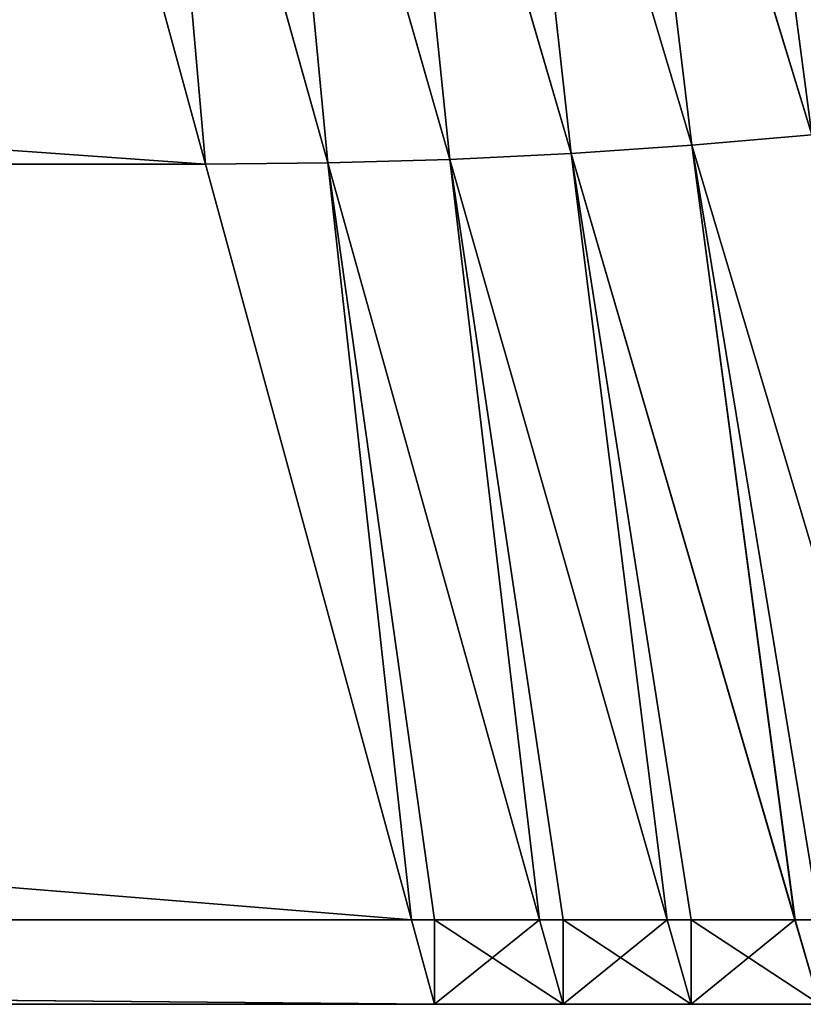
# Model space of a CAD drawing. Header units: centimetres. Extents: x -10.9 to 10.9, y -7.2 to 7.2.
# Tile 33 of 48: x 5.2 to 6.1, y -1 to 0.2. Entities that reach past the tile are written whole.
import ezdxf

# ---------------------------------------------------------------- set-up
doc = ezdxf.new("R2010")
doc.units = ezdxf.units.CM
doc.header["$LTSCALE"] = 2.54
doc.layers.get('0').update_dxf_attribs({"true_color": 0xff5454})

# ---------------------------------------------------------------- blocks, each defined once
blk = doc.blocks.new('Grupuj#7')
at = {"color": 0}
for p, q in [((16.444, 1.0278, 0.3982), (16.2062, 1.8099, 0.7849)), ((16.444, 1.0278, 0.3982), (16.2062, 1.8099, 0.7849)), ((16.444, 1.0278, 5.2399), (16.2062, 1.8099, 4.8532)), ((16.444, 1.0278, 5.2399), (16.2062, 1.8099, 4.8532)), ((16.3024, 1.0153, 0.4023), (16.0723, 1.7875, 0.7914)), ((16.3024, 1.0153, 0.4023), (16.0723, 1.7875, 0.7914)), ((16.3024, 1.0153, 5.2358), (16.0723, 1.7875, 4.8466)), ((16.3024, 1.0153, 5.2358), (16.0723, 1.7875, 4.8466)), ((16.1596, 1.0055, 0.4056), (15.9365, 1.7699, 0.7967)), ((16.1596, 1.0055, 0.4056), (15.9365, 1.7699, 0.7967)), ((16.1596, 1.0055, 5.2325), (15.9365, 1.7699, 4.8414)), ((16.1596, 1.0055, 5.2325), (15.9365, 1.7699, 4.8414)), ((16.016, 0.9985, 0.4081), (15.7991, 1.7572, 0.8007)), ((16.016, 0.9985, 0.4081), (15.7991, 1.7572, 0.8007)), ((16.016, 0.9985, 5.2299), (15.7991, 1.7572, 4.8373)), ((16.016, 0.9985, 5.2299), (15.7991, 1.7572, 4.8373)), ((15.7273, 0.9931, 0.4108), (15.5217, 1.7475, 0.805)), ((15.7273, 0.9931, 0.4108), (15.5217, 1.7475, 0.805)), ((15.7273, 0.9931, 5.2273), (15.5217, 1.7475, 4.8331)), ((15.7273, 0.9931, 5.2273), (15.5217, 1.7475, 4.8331)), ((15.8718, 0.9944, 0.4098), (15.6606, 1.7497, 0.8035)), ((15.8718, 0.9944, 0.4098), (15.6606, 1.7497, 0.8035)), ((15.8718, 0.9944, 5.2282), (15.6606, 1.7497, 4.8346)), ((15.8718, 0.9944, 5.2282), (15.6606, 1.7497, 4.8346)), ((16.444, 1.0278, 0.3982), (16.3024, 1.0153, 0.4023)), ((16.444, 1.0278, 5.2399), (16.3024, 1.0153, 5.2358)), ((16.444, 1.0278, 5.2399), (16.3024, 1.0153, 5.2358)), ((16.444, 1.0278, 0.3982), (16.3024, 1.0153, 0.4023)), ((16.3024, 1.0153, 0.4023), (16.1596, 1.0055, 0.4056)), ((16.3024, 1.0153, 5.2358), (16.1596, 1.0055, 5.2325)), ((16.3024, 1.0153, 5.2358), (16.1596, 1.0055, 5.2325)), ((16.3024, 1.0153, 0.4023), (16.1596, 1.0055, 0.4056)), ((16.5755, 0.0998, 5.6251), (16.3024, 1.0153, 5.2358)), ((16.5755, 0.0998, 5.6251), (16.3024, 1.0153, 5.2358)), ((16.5754, 0.0998, 0.013), (16.3024, 1.0153, 0.4023)), ((16.5754, 0.0998, 0.013), (16.3024, 1.0153, 0.4023)), ((16.1596, 1.0055, 0.4056), (16.016, 0.9985, 0.4081)), ((16.1596, 1.0055, 0.4056), (16.016, 0.9985, 0.4081)), ((16.1596, 1.0055, 5.2325), (16.016, 0.9985, 5.2299)), ((16.1596, 1.0055, 5.2325), (16.016, 0.9985, 5.2299)), ((16.4242, 0.1, 0.0143), (16.1596, 1.0055, 0.4056)), ((16.4243, 0.0998, 5.6243), (16.1596, 1.0055, 5.2325)), ((16.4243, 0.0998, 5.6243), (16.1596, 1.0055, 5.2325)), ((16.4242, 0.1, 0.0143), (16.1596, 1.0055, 0.4056)), ((15.7273, 0.9931, 0.4108), (4.9107, 0.9931, 0.4108)), ((15.7273, 0.9931, 5.2273), (4.9107, 0.9931, 5.2273)), ((15.7273, 0.9931, 5.2273), (4.9107, 0.9931, 5.2273)), ((15.7273, 0.9931, 0.4108), (4.9107, 0.9931, 0.4108)), ((15.8718, 0.9944, 0.4098), (15.7273, 0.9931, 0.4108)), ((15.8718, 0.9944, 5.2282), (15.7273, 0.9931, 5.2273)), ((15.8718, 0.9944, 5.2282), (15.7273, 0.9931, 5.2273)), ((15.8718, 0.9944, 0.4098), (15.7273, 0.9931, 0.4108)), ((15.971, 0.1, 5.6228), (15.7273, 0.9931, 5.2273)), ((15.971, 0.1, 5.6228), (15.7273, 0.9931, 5.2273)), ((15.971, 0.1, 0.0153), (15.7273, 0.9931, 0.4108)), ((15.971, 0.1, 0.0153), (15.7273, 0.9931, 0.4108)), ((16.016, 0.9985, 0.4081), (15.8718, 0.9944, 0.4098)), ((16.016, 0.9985, 5.2299), (15.8718, 0.9944, 5.2282)), ((16.016, 0.9985, 5.2299), (15.8718, 0.9944, 5.2282)), ((16.016, 0.9985, 0.4081), (15.8718, 0.9944, 0.4098)), ((16.122, 0.0999, 5.623), (15.8718, 0.9944, 5.2282)), ((16.122, 0.0999, 5.623), (15.8718, 0.9944, 5.2282)), ((16.122, 0.1, 0.0152), (15.8718, 0.9944, 0.4098)), ((16.122, 0.1, 0.0152), (15.8718, 0.9944, 0.4098)), ((16.2731, 0.1, 0.0149), (16.016, 0.9985, 0.4081)), ((16.2732, 0.0999, 5.6236), (16.016, 0.9985, 5.2299)), ((16.2732, 0.0999, 5.6236), (16.016, 0.9985, 5.2299)), ((16.2731, 0.1, 0.0149), (16.016, 0.9985, 0.4081)), ((4.6671, 0.1, 5.6226), (15.971, 0.1, 5.6228)), ((4.6671, 0.1, 0.0154), (15.971, 0.1, 0.0153)), ((4.6671, 0.1, 0.0154), (15.971, 0.1, 0.0153)), ((4.6671, 0.1, 5.6226), (15.971, 0.1, 5.6228)), ((15.971, 0.1, 5.6228), (15.9982, 0.1, 5.6229)), ((15.971, 0.1, 0.0153), (15.9982, 0.1, 0.0152)), ((15.971, 0.1, 0.0153), (15.9982, 0.1, 0.0152)), ((15.971, 0.1, 5.6228), (15.9982, 0.1, 5.6229)), ((15.9982, 0.1, 5.6229), (16.122, 0.0999, 5.623)), ((15.9982, 0.1, 0.0152), (16.122, 0.1, 0.0152)), ((15.9982, 0.1, 0.0152), (16.122, 0.1, 0.0152)), ((15.9982, 0.1, 0.0152), (15.9982, 0, 0.0804)), ((15.9982, 0.1, 0.0152), (15.9982, 0, 0.0804)), ((15.9982, 0.1, 5.6229), (15.9982, 0, 5.5576)), ((15.9982, 0.1, 5.6229), (16.122, 0.0999, 5.623)), ((15.9982, 0.1, 5.6229), (15.9982, 0, 5.5576)), ((16.122, 0.0999, 5.623), (16.15, 0.1, 5.6233)), ((16.122, 0.1, 0.0152), (16.15, 0.1, 0.0152)), ((16.122, 0.1, 0.0152), (16.15, 0.1, 0.0152)), ((16.122, 0.0999, 5.623), (16.15, 0.1, 5.6233)), ((16.15, 0.1, 5.6233), (16.2732, 0.0999, 5.6236)), ((16.15, 0.1, 0.0152), (16.2731, 0.1, 0.0149)), ((16.15, 0.1, 0.0152), (16.15, 0, 0.0804)), ((16.15, 0.1, 0.0152), (16.2731, 0.1, 0.0149)), ((16.15, 0.1, 0.0152), (16.15, 0, 0.0804)), ((16.15, 0.1, 5.6233), (16.2732, 0.0999, 5.6236)), ((16.15, 0.1, 5.6233), (16.15, 0, 5.5578)), ((16.15, 0.1, 5.6233), (16.15, 0, 5.5578)), ((16.2731, 0.1, 0.0149), (16.3017, 0.1, 0.0147)), ((16.2731, 0.1, 0.0149), (16.3017, 0.1, 0.0147)), ((16.2732, 0.0999, 5.6236), (16.3017, 0.1, 5.624)), ((16.2732, 0.0999, 5.6236), (16.3017, 0.1, 5.624)), ((16.3017, 0.1, 0.0147), (16.4242, 0.1, 0.0143)), ((16.3017, 0.1, 5.624), (16.4243, 0.0998, 5.6243)), ((16.3017, 0.1, 0.0147), (16.4242, 0.1, 0.0143)), ((16.3017, 0.1, 0.0147), (16.3017, 0, 0.0802)), ((16.3017, 0.1, 0.0147), (16.3017, 0, 0.0802)), ((16.3017, 0.1, 5.624), (16.3017, 0, 5.5581)), ((16.3017, 0.1, 5.624), (16.4243, 0.0998, 5.6243)), ((16.3017, 0.1, 5.624), (16.3017, 0, 5.5581)), ((16.4242, 0.1, 0.0143), (16.4534, 0.1, 0.0141)), ((16.4242, 0.1, 0.0143), (16.4534, 0.1, 0.0141)), ((16.4243, 0.0998, 5.6243), (16.4534, 0.1, 5.6248)), ((16.4243, 0.0998, 5.6243), (16.4534, 0.1, 5.6248)), ((15.9982, 0, 5.5576), (4.6398, 0, 5.5576)), ((15.9982, 0, 0.0804), (4.6398, 0, 0.0805)), ((15.9982, 0, 0.0804), (4.6398, 0, 0.0805)), ((15.9982, 0, 5.5576), (4.6398, 0, 5.5576)), ((16.15, 0, 5.5578), (15.9982, 0, 5.5576)), ((16.15, 0, 0.0804), (15.9982, 0, 0.0804)), ((16.15, 0, 0.0804), (15.9982, 0, 0.0804)), ((16.15, 0, 5.5578), (15.9982, 0, 5.5576)), ((16.3017, 0, 5.5581), (16.15, 0, 5.5578)), ((16.3017, 0, 0.0802), (16.15, 0, 0.0804)), ((16.3017, 0, 0.0802), (16.15, 0, 0.0804)), ((16.3017, 0, 5.5581), (16.15, 0, 5.5578)), ((16.4534, 0, 5.5584), (16.3017, 0, 5.5581)), ((16.3017, 0, 0.0802), (16.4534, 0, 0.08)), ((16.3017, 0, 0.0802), (16.4534, 0, 0.08)), ((16.4534, 0, 5.5584), (16.3017, 0, 5.5581))]:
    blk.add_line(p, q, dxfattribs=at)
at = {"color": 253, "true_color": 0x999999}
mesh = blk.add_polyface(dxfattribs=at)
corners = [(16.4658, 1.8684, 0.7682), (16.5842, 1.0429, 0.3933), (16.3375, 1.837, 0.7771), (16.7227, 1.0603, 0.3877)]
mesh.append_faces([[corners[k] for k in face] for face in [(0, 1, 2), (1, 0, 3)]], dxfattribs={"vtx0": -1, "color": 253})
mesh = blk.add_polyface(dxfattribs=at)
corners = [(16.5842, 1.0429, 5.2447), (16.4658, 1.8684, 4.8699), (16.3375, 1.837, 4.8609), (16.7227, 1.0603, 5.2504)]
mesh.append_faces([[corners[k] for k in face] for face in [(0, 1, 2), (1, 0, 3)]], dxfattribs={"vtx0": -1, "color": 253})
mesh = blk.add_polyface(dxfattribs=at)
corners = [(16.3375, 1.837, 0.7771), (16.444, 1.0278, 0.3982), (16.2062, 1.8099, 0.7849), (16.5842, 1.0429, 0.3933)]
mesh.append_faces([[corners[k] for k in face] for face in [(0, 1, 2), (1, 0, 3)]], dxfattribs={"vtx0": -1, "color": 253})
mesh = blk.add_polyface(dxfattribs=at)
corners = [(16.444, 1.0278, 5.2399), (16.3375, 1.837, 4.8609), (16.2062, 1.8099, 4.8532), (16.5842, 1.0429, 5.2447)]
mesh.append_faces([[corners[k] for k in face] for face in [(0, 1, 2), (1, 0, 3)]], dxfattribs={"vtx0": -1, "color": 253})
mesh = blk.add_polyface(dxfattribs=at)
corners = [(16.2062, 1.8099, 0.7849), (16.3024, 1.0153, 0.4023), (16.0723, 1.7875, 0.7914), (16.444, 1.0278, 0.3982)]
mesh.append_faces([[corners[k] for k in face] for face in [(0, 1, 2), (1, 0, 3)]], dxfattribs={"vtx0": -1, "color": 253})
mesh = blk.add_polyface(dxfattribs=at)
corners = [(16.3024, 1.0153, 5.2358), (16.2062, 1.8099, 4.8532), (16.0723, 1.7875, 4.8466), (16.444, 1.0278, 5.2399)]
mesh.append_faces([[corners[k] for k in face] for face in [(0, 1, 2), (1, 0, 3)]], dxfattribs={"vtx0": -1, "color": 253})
mesh = blk.add_polyface(dxfattribs=at)
corners = [(16.0723, 1.7875, 0.7914), (16.1596, 1.0055, 0.4056), (15.9365, 1.7699, 0.7967), (16.3024, 1.0153, 0.4023)]
mesh.append_faces([[corners[k] for k in face] for face in [(0, 1, 2), (1, 0, 3)]], dxfattribs={"vtx0": -1, "color": 253})
mesh = blk.add_polyface(dxfattribs=at)
corners = [(16.1596, 1.0055, 5.2325), (16.0723, 1.7875, 4.8466), (15.9365, 1.7699, 4.8414), (16.3024, 1.0153, 5.2358)]
mesh.append_faces([[corners[k] for k in face] for face in [(0, 1, 2), (1, 0, 3)]], dxfattribs={"vtx0": -1, "color": 253})
mesh = blk.add_polyface(dxfattribs=at)
corners = [(15.9365, 1.7699, 0.7967), (16.016, 0.9985, 0.4081), (15.7991, 1.7572, 0.8007), (16.1596, 1.0055, 0.4056)]
mesh.append_faces([[corners[k] for k in face] for face in [(0, 1, 2), (1, 0, 3)]], dxfattribs={"vtx0": -1, "color": 253})
mesh = blk.add_polyface(dxfattribs=at)
corners = [(16.016, 0.9985, 5.2299), (15.9365, 1.7699, 4.8414), (15.7991, 1.7572, 4.8373), (16.1596, 1.0055, 5.2325)]
mesh.append_faces([[corners[k] for k in face] for face in [(0, 1, 2), (1, 0, 3)]], dxfattribs={"vtx0": -1, "color": 253})
mesh = blk.add_polyface(dxfattribs=at)
corners = [(15.7991, 1.7572, 0.8007), (15.8718, 0.9944, 0.4098), (15.6606, 1.7497, 0.8035), (16.016, 0.9985, 0.4081)]
mesh.append_faces([[corners[k] for k in face] for face in [(0, 1, 2), (1, 0, 3)]], dxfattribs={"vtx0": -1, "color": 253})
mesh = blk.add_polyface(dxfattribs=at)
corners = [(15.8718, 0.9944, 5.2282), (15.7991, 1.7572, 4.8373), (15.6606, 1.7497, 4.8346), (16.016, 0.9985, 5.2299)]
mesh.append_faces([[corners[k] for k in face] for face in [(0, 1, 2), (1, 0, 3)]], dxfattribs={"vtx0": -1, "color": 253})
mesh = blk.add_polyface(dxfattribs=at)
corners = [(5.1164, 1.7475, 0.805), (15.7273, 0.9931, 0.4108), (4.9107, 0.9931, 0.4108), (15.5217, 1.7475, 0.805)]
mesh.append_faces([[corners[k] for k in face] for face in [(0, 1, 2), (1, 0, 3)]], dxfattribs={"vtx0": -1, "color": 253})
mesh = blk.add_polyface(dxfattribs=at)
corners = [(15.7273, 0.9931, 5.2273), (5.1164, 1.7475, 4.8331), (4.9107, 0.9931, 5.2273), (15.5217, 1.7475, 4.8331)]
mesh.append_faces([[corners[k] for k in face] for face in [(0, 1, 2), (1, 0, 3)]], dxfattribs={"vtx0": -1, "color": 253})
mesh = blk.add_polyface(dxfattribs=at)
corners = [(15.6606, 1.7497, 0.8035), (15.7273, 0.9931, 0.4108), (15.5217, 1.7475, 0.805), (15.8718, 0.9944, 0.4098)]
mesh.append_faces([[corners[k] for k in face] for face in [(0, 1, 2), (1, 0, 3)]], dxfattribs={"vtx0": -1, "color": 253})
mesh = blk.add_polyface(dxfattribs=at)
corners = [(15.7273, 0.9931, 5.2273), (15.6606, 1.7497, 4.8346), (15.5217, 1.7475, 4.8331), (15.8718, 0.9944, 5.2282)]
mesh.append_faces([[corners[k] for k in face] for face in [(0, 1, 2), (1, 0, 3)]], dxfattribs={"vtx0": -1, "color": 253})
mesh = blk.add_polyface(dxfattribs=at)
corners = [(16.5755, 0.0998, 5.6251), (16.444, 1.0278, 5.2399), (16.3024, 1.0153, 5.2358), (16.6052, 0.1, 5.6258), (16.7265, 0.1, 5.6254)]
mesh.append_faces([[corners[k] for k in face] for face in [(0, 1, 2), (1, 3, 4)]], dxfattribs={"vtx0": -1, "color": 253})
mesh.append_faces([[corners[k] for k in face] for face in [(1, 0, 3)]], dxfattribs={"vtx0": -1, "vtx2": -1, "color": 253})
mesh = blk.add_polyface(dxfattribs=at)
corners = [(16.444, 1.0278, 0.3982), (16.5754, 0.0998, 0.013), (16.3024, 1.0153, 0.4023), (16.6052, 0.1, 0.0122), (16.7265, 0.1, 0.0126)]
mesh.append_faces([[corners[k] for k in face] for face in [(0, 1, 2), (3, 0, 4)]], dxfattribs={"vtx0": -1, "color": 253})
mesh.append_faces([[corners[k] for k in face] for face in [(1, 0, 3)]], dxfattribs={"vtx0": -1, "vtx1": -1, "color": 253})
mesh = blk.add_polyface(dxfattribs=at)
corners = [(16.4243, 0.0998, 5.6243), (16.3024, 1.0153, 5.2358), (16.1596, 1.0055, 5.2325), (16.4534, 0.1, 5.6248), (16.5755, 0.0998, 5.6251)]
mesh.append_faces([[corners[k] for k in face] for face in [(0, 1, 2), (1, 3, 4)]], dxfattribs={"vtx0": -1, "color": 253})
mesh.append_faces([[corners[k] for k in face] for face in [(1, 0, 3)]], dxfattribs={"vtx0": -1, "vtx2": -1, "color": 253})
mesh = blk.add_polyface(dxfattribs=at)
corners = [(16.3024, 1.0153, 0.4023), (16.4242, 0.1, 0.0143), (16.1596, 1.0055, 0.4056), (16.4534, 0.1, 0.0141), (16.5754, 0.0998, 0.013)]
mesh.append_faces([[corners[k] for k in face] for face in [(0, 1, 2), (3, 0, 4)]], dxfattribs={"vtx0": -1, "color": 253})
mesh.append_faces([[corners[k] for k in face] for face in [(1, 0, 3)]], dxfattribs={"vtx0": -1, "vtx1": -1, "color": 253})
mesh = blk.add_polyface(dxfattribs=at)
corners = [(16.1596, 1.0055, 0.4056), (16.2731, 0.1, 0.0149), (16.016, 0.9985, 0.4081), (16.3017, 0.1, 0.0147), (16.4242, 0.1, 0.0143)]
mesh.append_faces([[corners[k] for k in face] for face in [(0, 1, 2), (3, 0, 4)]], dxfattribs={"vtx0": -1, "color": 253})
mesh.append_faces([[corners[k] for k in face] for face in [(1, 0, 3)]], dxfattribs={"vtx0": -1, "vtx1": -1, "color": 253})
mesh = blk.add_polyface(dxfattribs=at)
corners = [(16.2732, 0.0999, 5.6236), (16.1596, 1.0055, 5.2325), (16.016, 0.9985, 5.2299), (16.3017, 0.1, 5.624), (16.4243, 0.0998, 5.6243)]
mesh.append_faces([[corners[k] for k in face] for face in [(0, 1, 2), (1, 3, 4)]], dxfattribs={"vtx0": -1, "color": 253})
mesh.append_faces([[corners[k] for k in face] for face in [(1, 0, 3)]], dxfattribs={"vtx0": -1, "vtx2": -1, "color": 253})
mesh = blk.add_polyface(dxfattribs=at)
corners = [(15.971, 0.1, 5.6228), (4.9107, 0.9931, 5.2273), (4.6671, 0.1, 5.6226), (15.7273, 0.9931, 5.2273)]
mesh.append_faces([[corners[k] for k in face] for face in [(0, 1, 2), (1, 0, 3)]], dxfattribs={"vtx0": -1, "color": 253})
mesh = blk.add_polyface(dxfattribs=at)
corners = [(4.9107, 0.9931, 0.4108), (15.971, 0.1, 0.0153), (4.6671, 0.1, 0.0154), (15.7273, 0.9931, 0.4108)]
mesh.append_faces([[corners[k] for k in face] for face in [(0, 1, 2), (1, 0, 3)]], dxfattribs={"vtx0": -1, "color": 253})
mesh = blk.add_polyface(dxfattribs=at)
corners = [(15.971, 0.1, 5.6228), (15.8718, 0.9944, 5.2282), (15.7273, 0.9931, 5.2273), (15.9982, 0.1, 5.6229), (16.122, 0.0999, 5.623)]
mesh.append_faces([[corners[k] for k in face] for face in [(0, 1, 2), (1, 3, 4)]], dxfattribs={"vtx0": -1, "color": 253})
mesh.append_faces([[corners[k] for k in face] for face in [(1, 0, 3)]], dxfattribs={"vtx0": -1, "vtx2": -1, "color": 253})
mesh = blk.add_polyface(dxfattribs=at)
corners = [(15.8718, 0.9944, 0.4098), (15.971, 0.1, 0.0153), (15.7273, 0.9931, 0.4108), (15.9982, 0.1, 0.0152), (16.122, 0.1, 0.0152)]
mesh.append_faces([[corners[k] for k in face] for face in [(0, 1, 2), (3, 0, 4)]], dxfattribs={"vtx0": -1, "color": 253})
mesh.append_faces([[corners[k] for k in face] for face in [(1, 0, 3)]], dxfattribs={"vtx0": -1, "vtx1": -1, "color": 253})
mesh = blk.add_polyface(dxfattribs=at)
corners = [(16.122, 0.0999, 5.623), (16.016, 0.9985, 5.2299), (15.8718, 0.9944, 5.2282), (16.15, 0.1, 5.6233), (16.2732, 0.0999, 5.6236)]
mesh.append_faces([[corners[k] for k in face] for face in [(0, 1, 2), (1, 3, 4)]], dxfattribs={"vtx0": -1, "color": 253})
mesh.append_faces([[corners[k] for k in face] for face in [(1, 0, 3)]], dxfattribs={"vtx0": -1, "vtx2": -1, "color": 253})
mesh = blk.add_polyface(dxfattribs=at)
corners = [(16.016, 0.9985, 0.4081), (16.122, 0.1, 0.0152), (15.8718, 0.9944, 0.4098), (16.15, 0.1, 0.0152), (16.2731, 0.1, 0.0149)]
mesh.append_faces([[corners[k] for k in face] for face in [(0, 1, 2), (3, 0, 4)]], dxfattribs={"vtx0": -1, "color": 253})
mesh.append_faces([[corners[k] for k in face] for face in [(1, 0, 3)]], dxfattribs={"vtx0": -1, "vtx1": -1, "color": 253})
mesh = blk.add_polyface(dxfattribs=at)
corners = [(4.6671, 0.1, 0.0154), (4.6398, 0, 0.0805), (4.6398, 0.1, 0.0154), (15.9982, 0, 0.0804), (15.971, 0.1, 0.0153), (15.9982, 0.1, 0.0152)]
mesh.append_faces([[corners[k] for k in face] for face in [(0, 1, 2), (3, 4, 5)]], dxfattribs={"vtx0": -1, "color": 253})
mesh.append_faces([[corners[k] for k in face] for face in [(1, 0, 3)]], dxfattribs={"vtx0": -1, "vtx1": -1, "color": 253})
mesh.append_faces([[corners[k] for k in face] for face in [(3, 0, 4)]], dxfattribs={"vtx0": -1, "vtx2": -1, "color": 253})
mesh = blk.add_polyface(dxfattribs=at)
corners = [(15.9982, 0, 5.5576), (4.6398, 0.1, 5.6226), (4.6398, 0, 5.5576), (4.6671, 0.1, 5.6226), (15.971, 0.1, 5.6228), (15.9982, 0.1, 5.6229)]
mesh.append_faces([[corners[k] for k in face] for face in [(0, 1, 2), (4, 0, 5)]], dxfattribs={"vtx0": -1, "color": 253})
mesh.append_faces([[corners[k] for k in face] for face in [(1, 0, 3), (3, 0, 4)]], dxfattribs={"vtx0": -1, "vtx1": -1, "color": 253})
mesh = blk.add_polyface(dxfattribs=at)
corners = [(16.122, 0.1, 0.0152), (15.9982, 0, 0.0804), (15.9982, 0.1, 0.0152), (16.15, 0, 0.0804), (16.15, 0.1, 0.0152)]
mesh.append_faces([[corners[k] for k in face] for face in [(0, 1, 2), (3, 0, 4)]], dxfattribs={"vtx0": -1, "color": 253})
mesh.append_faces([[corners[k] for k in face] for face in [(1, 0, 3)]], dxfattribs={"vtx0": -1, "vtx1": -1, "color": 253})
mesh = blk.add_polyface(dxfattribs=at)
corners = [(16.15, 0, 5.5578), (15.9982, 0.1, 5.6229), (15.9982, 0, 5.5576), (16.122, 0.0999, 5.623), (16.15, 0.1, 5.6233)]
mesh.append_faces([[corners[k] for k in face] for face in [(0, 1, 2), (3, 0, 4)]], dxfattribs={"vtx0": -1, "color": 253})
mesh.append_faces([[corners[k] for k in face] for face in [(1, 0, 3)]], dxfattribs={"vtx0": -1, "vtx1": -1, "color": 253})
mesh = blk.add_polyface(dxfattribs=at)
corners = [(16.2731, 0.1, 0.0149), (16.15, 0, 0.0804), (16.15, 0.1, 0.0152), (16.3017, 0, 0.0802), (16.3017, 0.1, 0.0147)]
mesh.append_faces([[corners[k] for k in face] for face in [(0, 1, 2), (3, 0, 4)]], dxfattribs={"vtx0": -1, "color": 253})
mesh.append_faces([[corners[k] for k in face] for face in [(1, 0, 3)]], dxfattribs={"vtx0": -1, "vtx1": -1, "color": 253})
mesh = blk.add_polyface(dxfattribs=at)
corners = [(16.3017, 0, 5.5581), (16.15, 0.1, 5.6233), (16.15, 0, 5.5578), (16.2732, 0.0999, 5.6236), (16.3017, 0.1, 5.624)]
mesh.append_faces([[corners[k] for k in face] for face in [(0, 1, 2), (3, 0, 4)]], dxfattribs={"vtx0": -1, "color": 253})
mesh.append_faces([[corners[k] for k in face] for face in [(1, 0, 3)]], dxfattribs={"vtx0": -1, "vtx1": -1, "color": 253})
mesh = blk.add_polyface(dxfattribs=at)
corners = [(16.4242, 0.1, 0.0143), (16.3017, 0, 0.0802), (16.3017, 0.1, 0.0147), (16.4534, 0, 0.08), (16.4534, 0.1, 0.0141)]
mesh.append_faces([[corners[k] for k in face] for face in [(0, 1, 2), (3, 0, 4)]], dxfattribs={"vtx0": -1, "color": 253})
mesh.append_faces([[corners[k] for k in face] for face in [(1, 0, 3)]], dxfattribs={"vtx0": -1, "vtx1": -1, "color": 253})
mesh = blk.add_polyface(dxfattribs=at)
corners = [(16.4534, 0, 5.5584), (16.3017, 0.1, 5.624), (16.3017, 0, 5.5581), (16.4243, 0.0998, 5.6243), (16.4534, 0.1, 5.6248)]
mesh.append_faces([[corners[k] for k in face] for face in [(0, 1, 2), (3, 0, 4)]], dxfattribs={"vtx0": -1, "color": 253})
mesh.append_faces([[corners[k] for k in face] for face in [(1, 0, 3)]], dxfattribs={"vtx0": -1, "vtx1": -1, "color": 253})
mesh = blk.add_polyface(dxfattribs=at)
corners = [(3.2742, 0, 0.0776), (2.9708, 0, 0.0766), (3.1225, 0, 0.0766), (3.5777, 0, 0.0786), (3.426, 0, 0.0776), (3.8812, 0, 0.079), (3.7294, 0, 0.0786), (4.3364, 0, 0.08), (4.0329, 0, 0.0796), (4.1846, 0, 0.0796), (2.3426, 0, 0.1173), (2.8124, 0, 0.0762), (4.4881, 0, 0.0804), (4.6398, 0, 0.0805), (16.4534, 0, 0.08), (16.6052, 0, 0.0792), (16.7569, 0, 0.0794), (18.2954, 0, 0.1173), (17.6673, 0, 0.0766), (17.8311, 0, 0.0766), (17.5156, 0, 0.0776), (17.3638, 0, 0.0781), (17.2121, 0, 0.0781), (17.0604, 0, 0.079), (16.9086, 0, 0.079), (16.3017, 0, 0.0802), (16.15, 0, 0.0804), (15.9982, 0, 0.0804), (1.8807, 0, 0.241), (18.7573, 0, 0.241), (19.1907, 0, 0.4431), (1.4473, 0, 0.4431), (1.0556, 0, 0.7174), (19.5825, 0, 0.7174), (0.7174, 0, 1.0556), (19.9206, 0, 1.0556), (20.1949, 0, 1.4473), (0.4431, 0, 1.4473), (0.241, 0, 1.8807), (20.397, 0, 1.8807), (0.1173, 0, 2.3426), (20.5208, 0, 2.3426), (20.5625, 0, 2.819), (0.0756, 0, 2.819), (20.5208, 0, 3.2954), (0.1173, 0, 3.2954), (0.241, 0, 3.7573), (20.397, 0, 3.7573), (20.1949, 0, 4.1907), (0.4431, 0, 4.1907), (0.7174, 0, 4.5825), (19.9206, 0, 4.5825), (19.5825, 0, 4.9206), (1.0556, 0, 4.9206), (19.1907, 0, 5.1949), (1.4473, 0, 5.1949), (1.8807, 0, 5.397), (18.7573, 0, 5.397), (2.3426, 0, 5.5208), (18.2954, 0, 5.5208), (17.8311, 0, 5.5614), (16.7569, 0, 5.5586), (16.15, 0, 5.5578), (15.9982, 0, 5.5576), (4.6398, 0, 5.5576), (16.3017, 0, 5.5581), (16.4534, 0, 5.5584), (16.9086, 0, 5.559), (17.0604, 0, 5.5595), (17.2121, 0, 5.5599), (17.3638, 0, 5.5604), (17.5156, 0, 5.5609), (17.6673, 0, 5.5614), (16.6052, 0, 5.5588), (3.426, 0, 5.5599), (2.8124, 0, 5.5619), (3.5777, 0, 5.5595), (3.7294, 0, 5.559), (4.1846, 0, 5.5581), (4.3364, 0, 5.5578), (4.4881, 0, 5.5576), (4.0329, 0, 5.5584), (3.8812, 0, 5.5588), (3.2742, 0, 5.5604), (3.1225, 0, 5.5609), (2.9708, 0, 5.5614)]
mesh.append_faces([[corners[k] for k in face] for face in [(0, 1, 2), (3, 0, 4), (5, 3, 6), (7, 8, 9), (1, 10, 11), (17, 18, 19), (71, 60, 72), (77, 81, 82), (75, 84, 85)]], dxfattribs={"vtx0": -1, "color": 253})
mesh.append_faces([[corners[k] for k in face] for face in [(18, 17, 20), (20, 17, 21), (21, 17, 22), (22, 17, 23), (23, 17, 24), (24, 17, 16), (14, 17, 25), (25, 17, 26), (26, 17, 27), (27, 17, 13), (10, 17, 28), (28, 30, 31), (31, 30, 32), (32, 33, 34), (34, 36, 37), (37, 36, 38), (38, 39, 40), (40, 42, 43), (43, 44, 45), (45, 44, 46), (46, 48, 49), (49, 48, 50), (50, 52, 53), (53, 54, 55), (55, 54, 56), (56, 57, 58), (62, 61, 65), (65, 61, 66), (61, 60, 67), (67, 60, 68), (68, 60, 69), (69, 60, 70), (70, 60, 71), (58, 74, 75), (74, 58, 76), (76, 58, 77), (78, 58, 79), (79, 58, 80), (80, 58, 64)]], dxfattribs={"vtx0": -1, "vtx1": -1, "color": 253})
mesh.append_faces([[corners[k] for k in face] for face in [(10, 1, 0), (10, 0, 3), (10, 3, 5), (10, 8, 7), (16, 17, 14), (13, 17, 10), (58, 60, 61), (58, 61, 62), (77, 58, 78)]], dxfattribs={"vtx0": -1, "vtx1": -1, "vtx2": -1, "color": 253})
mesh.append_faces([[corners[k] for k in face] for face in [(10, 5, 8), (10, 7, 12), (10, 12, 13), (28, 17, 29), (28, 29, 30), (32, 30, 33), (34, 33, 35), (34, 35, 36), (38, 36, 39), (40, 39, 41), (40, 41, 42), (43, 42, 44), (46, 44, 47), (46, 47, 48), (50, 48, 51), (50, 51, 52), (53, 52, 54), (56, 54, 57), (58, 57, 59), (58, 59, 60), (58, 62, 63), (58, 63, 64), (77, 78, 81), (75, 74, 83), (75, 83, 84)]], dxfattribs={"vtx0": -1, "vtx2": -1, "color": 253})
mesh.append_faces([[corners[k] for k in face] for face in [(73, 66, 61)]], dxfattribs={"vtx1": -1, "color": 253})
mesh.append_faces([[corners[k] for k in face] for face in [(14, 15, 16)]], dxfattribs={"vtx2": -1, "color": 253})
blk = doc.blocks.new('Oltens Vernal bateria prysznicowa _cienna chrom 33004100')
at = {"color": 0}
blk.add_blockref('Grupuj#7', (0.581, 6.1889, 4.8482), dxfattribs=at)

msp = doc.modelspace()

# ---------------------------------------------------------------- block references
at = {"color": 0}
msp.add_blockref('Oltens Vernal bateria prysznicowa _cienna chrom 33004100', (-10.9, -7.1562, -5.0657), dxfattribs=at)

doc.saveas('drawing.dxf')
